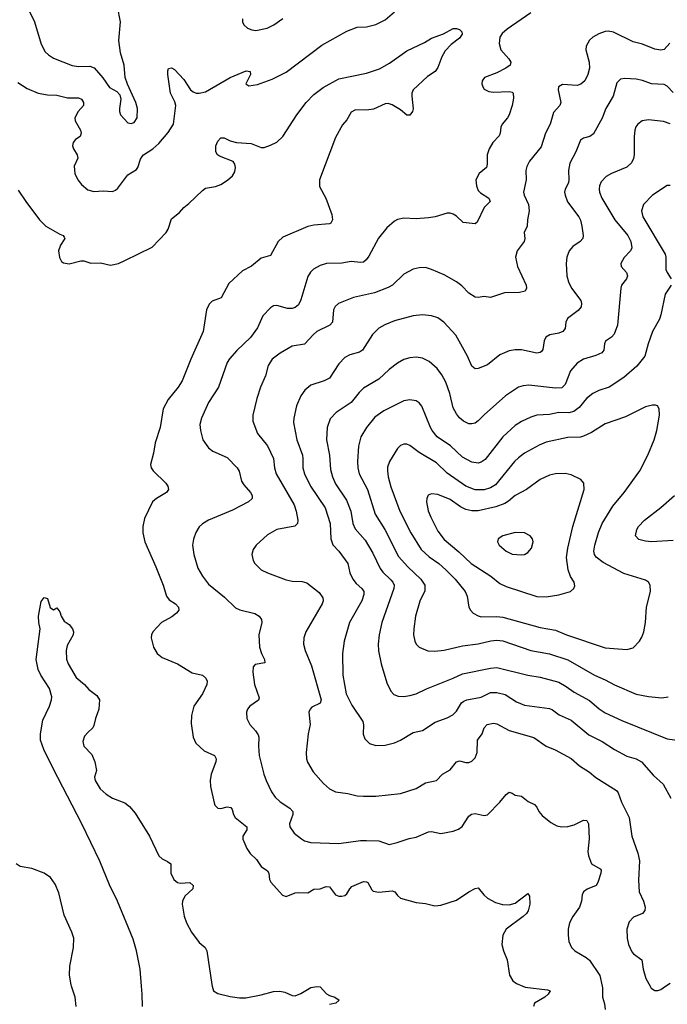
# Model space of a CAD drawing. Header units: inches. Extents: x 1305449 to 1407403, y 744709 to 841554.
# Tile 62 of 114: x 1351371 to 1355551, y 829884 to 836244. Entities that reach past the tile are written whole.
import ezdxf

# ---------------------------------------------------------------- set-up
doc = ezdxf.new("R2010")
doc.units = ezdxf.units.IN
doc.header["$MEASUREMENT"] = 0
doc.layers.add('B3852', color=7, linetype='Continuous')
doc.layers.add('B3853', color=7, linetype='Continuous')

msp = doc.modelspace()

# ---------------------------------------------------------------- linework, layer by layer
at = {"layer": 'B3852', "color": 6}
for points, elevation in [([(1351736.2, 829870), (1351728.4, 829930), (1351705.8, 830000)], 1400), ([(1352162.7, 829870), (1352161.4, 829950), (1352157.6, 830000)], 1300), ([(1352613.7, 830000), (1352622, 829970), (1352650, 829952.4), (1352730, 829933.4), (1352790, 829925.8), (1352830, 829926.3), (1352930, 829943.9), (1353010, 829965.6), (1353049.2, 829969.2), (1353082.7, 829962.7), (1353130, 829940.9), (1353150, 829939.2), (1353186.8, 829953.2), (1353250, 829991.3), (1353290, 829998.7), (1353310, 829996.4), (1353352.1, 829952.1), (1353370, 829941.2), (1353404.9, 829930), (1353434, 829910), (1353410.8, 829890), (1353370, 829882.3)], 1300), ([(1354618.3, 830000), (1354633.5, 829993.5), (1354776.9, 829976.9), (1354794.1, 829970), (1354783.1, 829950), (1354760.1, 829930), (1354694.8, 829890), (1354687.2, 829870)], 1400), ([(1355130.8, 830000), (1355132.9, 829990), (1355131.8, 829930), (1355146.3, 829886.3), (1355151.1, 829850)], 1500), ([(1355440.5, 830000), (1355447.5, 829987.5), (1355470, 829972.6), (1355490, 829973), (1355510, 829980.1), (1355540.1, 830000)], 1600)]:
    msp.add_lwpolyline(points, dxfattribs=dict(at, elevation=elevation))
at = {"layer": 'B3853', "color": 6}
for points, elevation in [([(1351415, 836335), (1351467.5, 836230), (1351510, 836085.8), (1351536.4, 836036.4), (1351556.7, 836016.7), (1351590, 835996), (1351710, 835948.5), (1351750, 835941), (1351824.1, 835944.1), (1351852.5, 835932.6), (1351907.3, 835867.3), (1351950, 835806.7), (1351999, 835779), (1352018.4, 835758.4), (1352024.8, 835730), (1352015.9, 835670), (1352015.5, 835650), (1352021.3, 835630), (1352070, 835576.6), (1352090, 835572.5), (1352110, 835580.8), (1352129, 835610), (1352130.5, 835669.5), (1352121.3, 835710), (1352067, 835827), (1352052.9, 835870), (1352045.4, 835950), (1352022.6, 836030), (1352010.8, 836110), (1352021.3, 836230), (1352001.5, 836330)], 1600), ([(1351358.9, 835838.9), (1351420, 835800), (1351490, 835768.7), (1351550, 835758.6), (1351610, 835756.8), (1351679.4, 835739.4), (1351750, 835739.8), (1351770.3, 835730), (1351782.1, 835710), (1351782.4, 835690), (1351747.6, 835650), (1351727.4, 835610), (1351728.7, 835590), (1351762.7, 835530), (1351768.6, 835510), (1351760.5, 835490), (1351731.1, 835470), (1351715.8, 835450), (1351712.1, 835430), (1351717.8, 835410), (1351741.4, 835370), (1351746.1, 835350), (1351723.3, 835296.7), (1351726.7, 835250), (1351747, 835210), (1351770, 835179.8), (1351810, 835144.2), (1351850, 835133.8), (1351910, 835139), (1351970, 835134.6), (1351990, 835143.7), (1352003.8, 835156.2), (1352070, 835241.6), (1352124.6, 835275.4), (1352134.2, 835290), (1352150, 835343), (1352160.9, 835359.1), (1352170, 835370.1), (1352230, 835410.3), (1352270, 835443.9), (1352330, 835516.2), (1352362.8, 835570), (1352378, 835690), (1352372.5, 835712.5), (1352345.4, 835770), (1352327.8, 835890), (1352327.2, 835912.8), (1352331.8, 835928.2), (1352350, 835933.6), (1352370, 835922.5), (1352430, 835858.3), (1352474.4, 835790), (1352490, 835777.4), (1352510, 835769.4), (1352530, 835768.9), (1352570, 835778.9), (1352730, 835870.5), (1352833.1, 835913.1), (1352859.3, 835910), (1352860.7, 835890), (1352830, 835828.5), (1352850, 835816.8), (1352905.5, 835825.5), (1353000.9, 835859.1), (1353090, 835904.4), (1353320.7, 836079.3), (1353483.4, 836170), (1353550, 836195.3), (1353610, 836196.8), (1353670, 836212.8), (1353730, 836242.4), (1353790, 836293.6)], 1500), ([(1354670, 836287.8), (1354517, 836183), (1354486.1, 836153.9), (1354471.1, 836130), (1354465.8, 836090), (1354476.9, 836050), (1354528.8, 835990), (1354540.7, 835970), (1354537, 835950), (1354509.6, 835930.4), (1354450, 835900.8), (1354371.8, 835870), (1354356.6, 835850), (1354354.6, 835830), (1354360.1, 835810), (1354370, 835796.1), (1354399.3, 835779.3), (1354430, 835775.2), (1354530, 835780.1), (1354550, 835775.4), (1354556, 835770), (1354557.6, 835737.6), (1354549.1, 835690), (1354529.8, 835630), (1354519.2, 835610), (1354485.8, 835570), (1354477.1, 835550), (1354472.8, 835510), (1354465.8, 835494.2), (1354425.4, 835450), (1354400.7, 835410), (1354389.5, 835370), (1354389.5, 835310), (1354383.8, 835290), (1354336.6, 835250), (1354316.1, 835210), (1354318.9, 835170), (1354330, 835141.3), (1354344.8, 835124.8), (1354398.8, 835090), (1354408.5, 835070), (1354369.7, 835030.3), (1354323.7, 834936.3), (1354310, 834925.4), (1354233.1, 834933.1), (1354190, 834975.3), (1354170, 834988.4), (1354150, 834994), (1354130, 834993.6), (1354052.7, 834970), (1354010, 834962.9), (1353930, 834958.5), (1353850, 834962.5), (1353810, 834953.2), (1353790, 834942.2), (1353740, 834900), (1353686.7, 834833.3), (1353624.6, 834715.4), (1353608.1, 834691.9), (1353590, 834677.9), (1353570, 834674.7), (1353510, 834681.1), (1353450, 834671.5), (1353351.7, 834668.3), (1353310, 834656.5), (1353267.5, 834632.5), (1353247.1, 834612.9), (1353230, 834585.6), (1353186.8, 834433.2), (1353170, 834402), (1353150, 834385.7), (1353130, 834377.8), (1353099.2, 834379.2), (1353030, 834396.9), (1353010, 834395.6), (1352990, 834383), (1352939.9, 834330), (1352906, 834254), (1352861.3, 834190), (1352772, 834108), (1352725.8, 834054.2), (1352711.2, 834030), (1352654.3, 833870), (1352590.6, 833770), (1352543.9, 833670), (1352534.6, 833630), (1352537.1, 833590), (1352554.1, 833530), (1352590, 833477.2), (1352616.8, 833456.8), (1352710, 833416.4), (1352773.9, 833350), (1352787.7, 833327.7), (1352803.6, 833263.6), (1352818.4, 833238.4), (1352860.4, 833190), (1352871.9, 833170), (1352872, 833150), (1352848.8, 833130), (1352745.3, 833074.7), (1352588.8, 833011.2), (1352551.7, 832988.3), (1352530, 832967.6), (1352508.9, 832931.1), (1352492.5, 832887.5), (1352486.6, 832850), (1352495.5, 832790), (1352521.9, 832701.9), (1352550, 832649.7), (1352590, 832598.3), (1352692.6, 832512.6), (1352764.2, 832444.2), (1352791.4, 832431.4), (1352888.4, 832408.4), (1352917.1, 832390), (1352931.6, 832370), (1352933.3, 832350), (1352914.7, 832270), (1352919.8, 832190), (1352930.9, 832150), (1352952, 832110), (1352952.8, 832090), (1352890, 832078.4), (1352877.1, 832062.9), (1352875.5, 832030), (1352887.7, 831950), (1352916.5, 831863.5), (1352912, 831848), (1352857.6, 831810), (1352842.5, 831790), (1352835.2, 831770), (1352837.8, 831730), (1352856.3, 831690), (1352892.3, 831650), (1352910, 831623.2), (1352913.9, 831610), (1352911.5, 831550), (1352917.5, 831490), (1352946.7, 831370), (1352961.4, 831330), (1352996.6, 831256.6), (1353021, 831221), (1353051.6, 831191.6), (1353114.6, 831150), (1353133.9, 831130), (1353134.2, 831110), (1353112.1, 831050), (1353114.8, 831030), (1353141.9, 830990), (1353190, 830951.6), (1353210, 830940.1), (1353250, 830929.1), (1353430, 830922), (1353570, 830941.1), (1353610, 830942.2), (1353690, 830939.4), (1353756.8, 830916.8), (1353807.7, 830927.7), (1353884.4, 830955.6), (1353930, 830962.5), (1354010, 830997.7), (1354030, 830999.3), (1354090, 830987.5), (1354170, 831002.2), (1354204.3, 831015.7), (1354227.1, 831032.9), (1354270, 831098.2), (1354287.4, 831112.6), (1354310, 831115.2), (1354370, 831103.2), (1354390, 831108.2), (1354470.8, 831189.2), (1354510, 831239.3), (1354530, 831253.2), (1354550, 831247.8), (1354570, 831235), (1354610, 831228.1), (1354653.8, 831193.8), (1354693.6, 831173.6), (1354710, 831156.3), (1354722.1, 831130), (1354743.9, 831103.9), (1354798.7, 831058.7), (1354837.5, 831037.5), (1354870, 831029), (1354910, 831031.1), (1354950, 831043.3), (1355010, 831073.2), (1355031.1, 831071.1), (1355042.9, 831050), (1355047.5, 830952.5), (1355038.9, 830870), (1355043.4, 830843.4), (1355061.8, 830790), (1355118, 830758), (1355123.3, 830750), (1355121.2, 830730), (1355103.5, 830670), (1355091.4, 830650), (1355033.2, 830626.8), (1355010.7, 830609.3), (1355001.9, 830590), (1354996.4, 830550), (1354984.4, 830510), (1354940.8, 830450), (1354920.1, 830410), (1354911.6, 830370), (1354910.8, 830330), (1354915, 830290), (1354932.8, 830250), (1354954.7, 830230), (1355026.9, 830186.9), (1355048.4, 830168.4), (1355115.6, 830070), (1355130.8, 830000)], 1500), ([(1352810.1, 836250), (1352808.6, 836230), (1352817, 836210), (1352840.6, 836190), (1352870, 836177.4), (1352894.4, 836174.4), (1352967.7, 836190), (1353012.2, 836210), (1353068.8, 836251.2)], 1600), ([(1351361.7, 835141.7), (1351410, 835069.3), (1351499.5, 834950), (1351540.9, 834910), (1351630, 834858), (1351651.8, 834850), (1351659, 834838.9), (1351662, 834830), (1351633.6, 834786.4), (1351622.3, 834750), (1351627.3, 834707.3), (1351641.9, 834681.9), (1351654.1, 834674.1), (1351690, 834667.2), (1351765.2, 834685.2), (1351786.1, 834686.1), (1351830, 834670.2), (1351892.6, 834672.6), (1351957.2, 834657.2), (1352009.7, 834670), (1352050, 834687.3), (1352225.1, 834774.9), (1352317.5, 834870), (1352329.3, 834890.7), (1352350, 834957.5), (1352402, 834998), (1352429.9, 835030), (1352463.7, 835056.3), (1352550, 835139.6), (1352570, 835154.7), (1352634.2, 835165.8), (1352670, 835178.9), (1352713.4, 835206.6), (1352744.8, 835235.2), (1352758.9, 835261.1), (1352763.7, 835290), (1352760.8, 835310), (1352750, 835328), (1352661.7, 835361.7), (1352648.6, 835370), (1352637.1, 835390), (1352637.4, 835430), (1352650, 835459.4), (1352670, 835481.4), (1352690, 835480.6), (1352730, 835461.1), (1352769.9, 835450.1), (1352864.3, 835444.3), (1352930, 835418.2), (1352950, 835418.6), (1352990, 835432.4), (1353030, 835453.5), (1353070, 835490.1), (1353160.3, 835630), (1353221.1, 835710), (1353270, 835761.4), (1353330, 835805.8), (1353430, 835862.5), (1353610, 835898.8), (1353694.3, 835925.7), (1353757.6, 835962.4), (1353870, 836042), (1353984.2, 836095.8), (1354030, 836125.2), (1354106.8, 836153.2), (1354170, 836187.2), (1354190, 836187), (1354210, 836180.4), (1354224.4, 836164.4), (1354226.5, 836150), (1354210, 836124.1), (1354156.5, 836083.5), (1354117.7, 836042.3), (1354095.8, 836004.2), (1354070, 835934), (1354052.5, 835910), (1354002.9, 835877.1), (1353910.6, 835790), (1353902.9, 835770), (1353902.4, 835750), (1353911.3, 835668.7), (1353907.3, 835650), (1353890, 835627.4), (1353870, 835626.5), (1353830, 835662.2), (1353774.5, 835694.5), (1353750, 835702), (1353730, 835700.5), (1353654.8, 835665.2), (1353610, 835660.4), (1353539.1, 835660.9), (1353510, 835647.4), (1353483.5, 835596.5), (1353454.8, 835565.2), (1353410, 835483.2), (1353306.1, 835210), (1353307.2, 835167.2), (1353347.8, 835090), (1353386.5, 834986.5), (1353390.1, 834950), (1353379.3, 834930), (1353370, 834924.9), (1353270, 834917.3), (1353230, 834908.6), (1353070, 834838.2), (1353040.1, 834810), (1352990, 834721.4), (1352930, 834703.2), (1352867.7, 834652.3), (1352810, 834620.8), (1352721.1, 834538.9), (1352671.8, 834448.2), (1352614, 834426), (1352593.4, 834406.6), (1352577.4, 834370), (1352554.8, 834230), (1352475.3, 834050), (1352420.2, 833910), (1352394.9, 833870), (1352328.9, 833791.1), (1352297, 833730), (1352278.3, 833610), (1352244.6, 833510), (1352235.5, 833444.5), (1352216.2, 833370), (1352219.5, 833350), (1352231.9, 833330), (1352314.4, 833250), (1352327.8, 833230), (1352330.7, 833210), (1352319.4, 833190), (1352253.5, 833150), (1352229.1, 833130), (1352177.3, 833022.7), (1352165.5, 832970), (1352166.3, 832930), (1352179.4, 832870), (1352250, 832710.2), (1352296.9, 832590), (1352319.2, 832519.2), (1352335.7, 832495.7), (1352376.8, 832470), (1352397.1, 832450), (1352398, 832430), (1352382.7, 832410), (1352353.4, 832386.6), (1352286.3, 832350), (1352231, 832290), (1352222.5, 832270), (1352220.5, 832250), (1352235.5, 832190), (1352257.8, 832150), (1352290, 832123.9), (1352390, 832082.1), (1352485.1, 832025.1), (1352550.5, 832010.5), (1352573.5, 831990), (1352580.9, 831970), (1352579.9, 831950), (1352551.2, 831890), (1352495.6, 831810), (1352479.4, 831750), (1352477.2, 831697.2), (1352490.1, 831610.1), (1352508.7, 831570), (1352561.6, 831521.6), (1352629.5, 831490), (1352638.5, 831470), (1352636.8, 831450), (1352607.7, 831370), (1352600.3, 831330), (1352601.8, 831290), (1352625.4, 831185.4), (1352631.6, 831170), (1352650.8, 831150.8), (1352670, 831148.4), (1352710, 831158.7), (1352734.7, 831154.7), (1352742.9, 831142.9), (1352750.8, 831110), (1352761.3, 831090), (1352837.4, 831030), (1352837.2, 831010), (1352811.5, 830970), (1352812.4, 830950), (1352836.8, 830890), (1352857.8, 830857.8), (1352899, 830819), (1352930, 830773.1), (1352970, 830746.2), (1352978.8, 830730), (1352983.8, 830690), (1352992.8, 830672.8), (1353067.6, 830587.6), (1353090, 830580.9), (1353150, 830603.4), (1353170, 830606.1), (1353230, 830602.6), (1353270, 830627.2), (1353310, 830629.8), (1353350, 830645.4), (1353370, 830641.5), (1353410, 830591.6), (1353430, 830582), (1353450, 830581.6), (1353470, 830586.9), (1353482.5, 830597.5), (1353501.7, 830630), (1353515.8, 830644.2), (1353590, 830675.9), (1353610, 830675.1), (1353617.7, 830670), (1353643.1, 830623.1), (1353653.5, 830613.5), (1353690, 830607.7), (1353776.1, 830616.1), (1353792.7, 830610), (1353810, 830586.6), (1353830, 830569.6), (1353930, 830541.9), (1353990, 830535.2), (1354050, 830519.5), (1354090, 830524.8), (1354190, 830555.8), (1354270, 830610.1), (1354310, 830632.4), (1354330, 830636.5), (1354367.3, 830590), (1354390, 830570.2), (1354441.6, 830541.6), (1354487.4, 830527.4), (1354530, 830526), (1354570, 830537.2), (1354650, 830598.8), (1354661.7, 830581.7), (1354663.1, 830530), (1354653.1, 830486.9), (1354642.3, 830470), (1354620.4, 830450), (1354511.8, 830370), (1354489.7, 830330), (1354483.6, 830270), (1354493.2, 830230), (1354516.9, 830170), (1354531.9, 830071.9), (1354554.9, 830034.9), (1354577.6, 830017.6), (1354618.3, 830000)], 1400), ([(1355566.9, 836093.1), (1355530, 836050.4), (1355510, 836047), (1355470, 836054.3), (1355390, 836085.9), (1355330, 836101.8), (1355203.7, 836163.7), (1355170, 836168.8), (1355150, 836166.6), (1355110, 836152.7), (1355070, 836130.4), (1355050, 836112.3), (1355027.5, 836072.5), (1355025.7, 836050), (1355046.6, 835970), (1355049.1, 835930.9), (1355039, 835890), (1355018.2, 835850), (1354992.5, 835827.5), (1354970, 835818.2), (1354874.2, 835825.8), (1354849.6, 835810.4), (1354847, 835790), (1354863.2, 835710), (1354857.7, 835690), (1354816.2, 835643.8), (1354794.5, 835570), (1354766, 835510), (1354737.6, 835422.4), (1354660.8, 835330), (1354644.3, 835295.7), (1354639, 835270), (1354640.6, 835210), (1354623.1, 835130), (1354626.5, 835110), (1354654.5, 835050), (1354660.2, 835010), (1354648.5, 834950), (1354646.2, 834910), (1354628.3, 834870), (1354631.2, 834830), (1354626.7, 834810), (1354581.8, 834750), (1354572.1, 834710), (1354585.2, 834650), (1354640.4, 834530), (1354643.3, 834510), (1354633, 834490), (1354597.4, 834482.6), (1354500.7, 834479.3), (1354410, 834448.5), (1354370, 834455), (1354330, 834449.4), (1354310, 834451.9), (1354270, 834476.7), (1354224.2, 834524.2), (1354191.2, 834551.2), (1354110, 834596.1), (1354030, 834630.6), (1353990, 834642.3), (1353950, 834641.6), (1353910, 834631.4), (1353850, 834601.1), (1353777.1, 834530), (1353750, 834514.1), (1353660.5, 834479.5), (1353526.3, 834450), (1353429.7, 834410.3), (1353408.1, 834392), (1353395.7, 834370), (1353390.6, 834290), (1353372.9, 834270), (1353290, 834229.1), (1353266.7, 834210), (1353210, 834148.9), (1353130, 834134.9), (1353052.3, 834090), (1353001.6, 834050), (1352975.3, 834010), (1352956.9, 833943.1), (1352926.1, 833870), (1352902.5, 833797.5), (1352875.8, 833690), (1352876.9, 833650), (1352906.8, 833570), (1352971.3, 833491.3), (1353009.8, 833410), (1353015.8, 833350), (1353027, 833310), (1353141.7, 833110), (1353156.3, 833070), (1353166, 833010), (1353163.5, 832990), (1353147.7, 832972.3), (1353030.3, 832949.7), (1352970, 832915.7), (1352897, 832850), (1352878, 832822), (1352869.5, 832790), (1352877.3, 832750), (1352888.1, 832730), (1352930.1, 832690), (1352969.8, 832669.8), (1353090, 832625.1), (1353130, 832617), (1353193.9, 832613.9), (1353225.2, 832605.2), (1353303.3, 832543.3), (1353326.7, 832510), (1353329.7, 832490), (1353323.2, 832470), (1353217.5, 832290), (1353204.3, 832250), (1353204, 832210), (1353212.8, 832170), (1353255.4, 832070), (1353316.6, 831850), (1353311.1, 831828.9), (1353257.4, 831802.6), (1353245.4, 831790), (1353237.7, 831770), (1353245.4, 831690), (1353233.1, 831630), (1353219.9, 831510), (1353222.2, 831470), (1353228.2, 831448.2), (1353265, 831385), (1353332.1, 831310), (1353370, 831276.4), (1353410, 831256.5), (1353490, 831244.6), (1353550, 831230.3), (1353590, 831227), (1353670, 831227.5), (1353830, 831245.5), (1353930, 831278.2), (1353990, 831314), (1354060.8, 831330), (1354099.2, 831370), (1354150, 831399.2), (1354190, 831450.1), (1354210, 831456.3), (1354250, 831445), (1354270, 831444.5), (1354290, 831453.9), (1354310, 831476.3), (1354323.7, 831510), (1354325.4, 831590), (1354355.4, 831630), (1354370, 831670), (1354389.2, 831690.8), (1354430, 831700), (1354450, 831695.9), (1354530, 831652.7), (1354690, 831606.5), (1354770, 831550.5), (1354827.5, 831527.5), (1354930, 831470.5), (1354984.4, 831424.4), (1355050, 831382.7), (1355090, 831348), (1355223.6, 831263.6), (1355234.4, 831250), (1355254.6, 831190), (1355305.8, 831090), (1355322.8, 830970), (1355360.1, 830860.1), (1355372.2, 830810), (1355365.7, 830685.7), (1355369.8, 830610), (1355398.2, 830550), (1355407.5, 830510), (1355405.9, 830490), (1355391.1, 830470), (1355332.8, 830447.2), (1355304, 830416), (1355289.7, 830370), (1355291.3, 830310), (1355301.7, 830270), (1355322.8, 830222.8), (1355332, 830210), (1355385.8, 830170), (1355395.4, 830110), (1355412.6, 830050), (1355440.5, 830000)], 1600), ([(1355590, 835773.3), (1355550, 835813.5), (1355530, 835825.6), (1355450, 835829.5), (1355390, 835852.1), (1355350, 835859.9), (1355276.9, 835863.1), (1355250, 835858.9), (1355225, 835835), (1355201.1, 835750), (1355153.8, 835670), (1355131.7, 835608.3), (1355074.2, 835505.8), (1355050.8, 835489.2), (1355010, 835479.6), (1354990, 835465.9), (1354960.3, 835390), (1354922.6, 835317.4), (1354913.3, 835270), (1354916, 835210), (1354912.8, 835190), (1354892.3, 835150), (1354888, 835130), (1354891, 835110), (1354907.8, 835067.8), (1354979.2, 834970), (1354990.1, 834949.9), (1355000.1, 834910), (1355008.3, 834850), (1355006.2, 834830), (1354988.3, 834811.7), (1354942, 834778), (1354917.8, 834750), (1354901.8, 834710), (1354898.5, 834670), (1354902.1, 834590), (1354912.9, 834550), (1354933.8, 834510), (1354993.2, 834430), (1354998.1, 834410), (1354995, 834390), (1354975.3, 834364.7), (1354906.6, 834313.4), (1354897.1, 834290), (1354892.8, 834250), (1354876.6, 834230), (1354850, 834218.3), (1354792.5, 834207.5), (1354767, 834193), (1354756.4, 834170), (1354746.8, 834113.2), (1354738.7, 834101.3), (1354730, 834093.8), (1354710, 834090.2), (1354610, 834111), (1354570, 834111.1), (1354530, 834104), (1354470, 834078.1), (1354390, 834014.8), (1354330, 833991.3), (1354310, 833988.4), (1354290, 834006.4), (1354261.2, 834070), (1354186.1, 834206.1), (1354109.5, 834290), (1354070, 834318.2), (1354030, 834330.8), (1353970, 834336.7), (1353910, 834330.2), (1353790, 834297.9), (1353727.1, 834272.9), (1353690, 834250.9), (1353648, 834210), (1353583.9, 834110), (1353563.7, 834096.3), (1353501.6, 834078.4), (1353470, 834061.6), (1353430, 834020.6), (1353370.7, 833929.3), (1353335.8, 833910), (1353250, 833883.5), (1353210.7, 833850), (1353186, 833814), (1353158, 833750), (1353140.3, 833670), (1353138.5, 833641.5), (1353160.8, 833530), (1353195.5, 833430), (1353199.6, 833410), (1353198.8, 833350), (1353208.5, 833310), (1353248.9, 833230), (1353342.3, 833090), (1353374.5, 832990), (1353380.1, 832890), (1353391.4, 832851.4), (1353430, 832810.1), (1353489, 832730), (1353502.4, 832670), (1353522, 832630), (1353542.9, 832602.9), (1353579.2, 832570), (1353592.6, 832550), (1353593, 832530), (1353578.4, 832490), (1353500.2, 832350), (1353465.6, 832230), (1353455.2, 832150), (1353456.4, 832010), (1353478.4, 831890), (1353515.4, 831815.4), (1353585.5, 831710), (1353590.9, 831689.1), (1353588.5, 831628.5), (1353598.1, 831598.1), (1353628.1, 831568.1), (1353670, 831555.7), (1353730, 831557.9), (1353790, 831572.7), (1353830, 831588.8), (1353910, 831638.4), (1353970, 831652.6), (1354053.3, 831706.7), (1354130, 831733.3), (1354165.8, 831754.2), (1354190, 831777.2), (1354221.9, 831830), (1354237.9, 831842.1), (1354256.3, 831850), (1354350, 831868.2), (1354410, 831898.8), (1354450, 831898), (1354504.1, 831884.1), (1354578, 831838), (1354630, 831816.4), (1354790, 831794.3), (1354810, 831785.5), (1354853.3, 831753.3), (1354930, 831720), (1355044.7, 831624.7), (1355130, 831581.7), (1355210, 831528.7), (1355290, 831485.6), (1355350, 831468.5), (1355385.2, 831450), (1355462.3, 831362.3), (1355524.8, 831304.8), (1355574.4, 831214.4)], 1700), ([(1355570, 835572.1), (1355525.6, 835585.6), (1355430, 835597.4), (1355389.6, 835590), (1355361.4, 835570), (1355348.5, 835551.5), (1355341.3, 835530), (1355337.3, 835490), (1355338.1, 835370), (1355333.3, 835346.7), (1355320.2, 835319.8), (1355288.9, 835291.1), (1355191.8, 835250), (1355155.7, 835230), (1355124.2, 835195.8), (1355113.9, 835170), (1355111.6, 835150), (1355113.1, 835130), (1355127.8, 835090), (1355211.6, 834950), (1355296, 834850), (1355315.8, 834810), (1355321.4, 834770), (1355313.3, 834750), (1355272.7, 834707.3), (1355251.5, 834670), (1355252.4, 834650), (1355286.7, 834610), (1355295.1, 834590), (1355287.2, 834570), (1355256.2, 834530), (1355251.8, 834510), (1355229.4, 834270), (1355207.5, 834212.5), (1355190, 834193.9), (1355152.5, 834167.5), (1355146.1, 834150), (1355142.3, 834110), (1355127.7, 834092.3), (1355090, 834074.7), (1355010, 834051.3), (1354970, 834024.5), (1354925.4, 833974.6), (1354891.8, 833888.2), (1354870, 833866), (1354830, 833862.9), (1354656.8, 833883.2), (1354620.4, 833879.6), (1354590, 833870), (1354506.4, 833813.6), (1354368.1, 833692), (1354330, 833653.1), (1354310, 833638.6), (1354290, 833632.8), (1354270, 833633.7), (1354236.7, 833650), (1354210, 833672.4), (1354190, 833696.8), (1354170, 833737.4), (1354147.4, 833830), (1354122.4, 833902.4), (1354096.6, 833950), (1354065.2, 833990), (1354014.9, 834034.9), (1353970, 834058.4), (1353930, 834064.4), (1353890, 834060.4), (1353850, 834047.8), (1353810, 834026.2), (1353755.5, 833984.5), (1353690, 833921.6), (1353590, 833862.9), (1353563.3, 833836.7), (1353510, 833770.2), (1353413.6, 833706.4), (1353375.3, 833664.7), (1353355.3, 833610), (1353350.9, 833530), (1353370, 833430), (1353377.3, 833337.3), (1353390, 833290), (1353410, 833246.4), (1353479.5, 833139.5), (1353507.8, 833070), (1353521.9, 832990), (1353535.7, 832955.7), (1353601.7, 832881.7), (1353650, 832797.4), (1353698.2, 832698.2), (1353715.4, 832675.4), (1353766.6, 832626.6), (1353779.8, 832610), (1353787.2, 832590), (1353786, 832570), (1353708.7, 832350), (1353691.4, 832270), (1353685.2, 832210), (1353687.1, 832167.1), (1353703.5, 832083.5), (1353740.7, 831960.7), (1353765.7, 831905.7), (1353785.7, 831885.7), (1353814.2, 831874.2), (1353850, 831872.1), (1353890, 831877.7), (1353930, 831888.8), (1353997.7, 831922.3), (1354169.7, 831989.7), (1354230, 832018.2), (1354410, 832055.6), (1354450, 832058.3), (1354650, 832008.7), (1354730, 831996.9), (1354850, 831964.3), (1354897.5, 831937.5), (1354950, 831899.9), (1355050, 831845.4), (1355111.7, 831791.7), (1355150, 831766.2), (1355256.8, 831716.8), (1355550, 831598.4), (1355630, 831586.9)], 1800), ([(1355570, 835171.8), (1355550, 835171.9), (1355455.1, 835110), (1355398.1, 835050), (1355385, 835010), (1355393.1, 834970), (1355537.4, 834730), (1355542.4, 834710), (1355541.7, 834630), (1355549.6, 834610), (1355576.2, 834570)], 1900), ([(1355575.7, 834530), (1355538, 834470), (1355510, 834336.9), (1355500, 834310), (1355455, 834230), (1355426.8, 834150), (1355405.3, 834070), (1355354.7, 834005.3), (1355270, 833932.3), (1355176.3, 833870), (1355110, 833849.3), (1355070, 833828.4), (1355030, 833797.4), (1354981.3, 833738.7), (1354948.1, 833711.9), (1354916, 833704), (1354850, 833706.4), (1354790, 833694.5), (1354710, 833688.4), (1354670, 833677), (1354610, 833649.3), (1354570, 833621.5), (1354490, 833549.9), (1354376.2, 833403.8), (1354350, 833385.2), (1354330, 833379), (1354290, 833384.6), (1354230, 833417), (1354152.1, 833492.1), (1354065.8, 833550), (1354032.6, 833590), (1354021.7, 833610), (1353966.8, 833746.8), (1353950, 833769.2), (1353930, 833781.7), (1353890, 833788), (1353850, 833781.6), (1353722.3, 833717.7), (1353664, 833676), (1353608.8, 833610), (1353572.3, 833550), (1353558.1, 833490), (1353550.6, 833390), (1353553.6, 833350), (1353563.1, 833310), (1353615.2, 833210), (1353665.7, 833050), (1353727.9, 832950), (1353816.1, 832776.1), (1353875.7, 832710), (1353961.2, 832630), (1353986.7, 832590), (1353986.1, 832553.9), (1353953, 832487), (1353926.9, 832390), (1353914.2, 832310), (1353912.8, 832270), (1353920.6, 832230), (1353930, 832210.1), (1353949.8, 832189.8), (1354006.2, 832166.2), (1354050, 832165), (1354110, 832171.3), (1354230, 832199.3), (1354330, 832211.8), (1354412.3, 832232.3), (1354450, 832235.9), (1354490, 832232), (1354669.6, 832169.6), (1354790, 832148.2), (1354908.7, 832108.7), (1355081.8, 832010), (1355150, 831979.8), (1355210, 831946.4), (1355350, 831886.2), (1355429.1, 831870.9), (1355516.1, 831863.9), (1355557.7, 831870)], 1900), ([(1355590, 832878.9), (1355450, 832871.3), (1355410, 832874.9), (1355367.1, 832887.1), (1355346.2, 832910), (1355354.1, 832950), (1355366, 832970), (1355403.3, 833010), (1355510, 833093.5), (1355596.6, 833170)], 1900), ([(1352157.6, 830000), (1352149.3, 830110), (1352125.1, 830230), (1352103.5, 830303.5), (1352003.1, 830550), (1351950, 830654.3), (1351887.4, 830807.4), (1351771.5, 831050), (1351586.7, 831406.7), (1351527.8, 831530), (1351505.9, 831590), (1351504.4, 831630), (1351520.8, 831719.2), (1351564.2, 831810), (1351576.8, 831850), (1351577.7, 831870), (1351562.7, 831922.7), (1351507.6, 832010), (1351490, 832046.6), (1351477.7, 832110), (1351502.7, 832310), (1351494.5, 832350), (1351492.7, 832390), (1351510, 832484.7), (1351530, 832510.5), (1351550, 832504.7), (1351567.3, 832447.3), (1351590, 832431.3), (1351610, 832444.7), (1351630, 832418), (1351639.1, 832390), (1351658, 832358), (1351690, 832336.4), (1351713, 832310), (1351718, 832290), (1351715.4, 832270), (1351678.6, 832201.4), (1351671.9, 832170), (1351672.6, 832112.6), (1351683.2, 832083.2), (1351735, 831995), (1351790.1, 831950), (1351818, 831918), (1351870, 831877.6), (1351886.4, 831850), (1351881.4, 831790), (1351859.8, 831730), (1351850, 831683.7), (1351843.6, 831670), (1351810, 831640.4), (1351790, 831615.4), (1351778.9, 831581.1), (1351785.3, 831550), (1351836.4, 831496.4), (1351856.8, 831450), (1351866, 831394), (1351853.4, 831350), (1351858, 831330), (1351890, 831275.6), (1351930, 831241.3), (1351970, 831215.5), (1352050, 831186), (1352080.4, 831160.4), (1352117.5, 831117.5), (1352209.7, 830969.7), (1352270, 830842.4), (1352290, 830823.3), (1352325.7, 830805.7), (1352345.6, 830790), (1352345.9, 830730), (1352366.8, 830690), (1352390, 830671.3), (1352410, 830665.5), (1352470.1, 830670.1), (1352490, 830650.2), (1352488.1, 830630), (1352437.9, 830582.1), (1352421.2, 830550), (1352419.9, 830530), (1352433.4, 830453.4), (1352447.4, 830410), (1352479, 830350), (1352530, 830282.5), (1352567.6, 830250), (1352578.1, 830230), (1352610.7, 830010.7), (1352613.7, 830000)], 1300), ([(1351705.8, 830000), (1351702.6, 830010), (1351691.7, 830071.7), (1351694.7, 830130), (1351719.2, 830250), (1351720.9, 830310), (1351708.6, 830350), (1351658.4, 830458.4), (1351623.2, 830603.2), (1351599.2, 830659.2), (1351570, 830702.7), (1351530, 830729.9), (1351450, 830760.4), (1351374.4, 830774.4), (1351348.7, 830790)], 1400), ([(1355540.1, 830000), (1355570, 830019.8)], 1600)]:
    msp.add_lwpolyline(points, dxfattribs=dict(at, elevation=elevation))
for points, elevation in [([(1355454.5, 833754.5), (1355410, 833742.3), (1355281.8, 833678.2), (1355150, 833633.2), (1355062.2, 833577.8), (1355010, 833552.9), (1354990, 833548), (1354910, 833545.1), (1354770, 833513.8), (1354723.7, 833496.3), (1354630, 833443.5), (1354590, 833413.8), (1354565.6, 833390), (1354441.7, 833238.3), (1354410, 833219.6), (1354370, 833207.5), (1354310, 833206.7), (1354250, 833230.6), (1354130, 833314.6), (1354060.7, 833380.7), (1353948.7, 833448.7), (1353890, 833494.3), (1353870, 833502.1), (1353850, 833502), (1353830, 833492.8), (1353810, 833474), (1353757, 833390), (1353746, 833354), (1353744.2, 833330), (1353749.3, 833290), (1353766.4, 833226.4), (1353824, 833070), (1353895.4, 832930), (1353961.4, 832821.4), (1354013.4, 832773.4), (1354076.4, 832730), (1354121.5, 832690), (1354181.1, 832630), (1354245.5, 832550), (1354259.9, 832519.9), (1354269.8, 832449.8), (1354280.3, 832430), (1354298.9, 832410), (1354330, 832392.1), (1354350, 832387.1), (1354450, 832388.7), (1354490, 832384.5), (1354730, 832316.9), (1354830, 832300.1), (1354901.4, 832270), (1355150, 832186.5), (1355290, 832176.1), (1355330, 832186.8), (1355371.2, 832230), (1355385.7, 832254.3), (1355398.7, 832290), (1355410.9, 832350.9), (1355416.7, 832450), (1355442.6, 832550), (1355440.8, 832590), (1355430.2, 832610.2), (1355410, 832623.1), (1355270, 832666.2), (1355137.2, 832737.2), (1355092.5, 832772.5), (1355080.6, 832790), (1355076.6, 832810), (1355083.6, 832850), (1355107.8, 832932.2), (1355131.5, 832988.5), (1355198.8, 833101.2), (1355272.5, 833190), (1355373.7, 833330), (1355426.3, 833430), (1355467.1, 833530), (1355483.8, 833590), (1355499.7, 833690), (1355497.8, 833730), (1355488.5, 833748.5), (1355474.3, 833754.3)], 2000), ([(1354892.5, 833312.5), (1354830.3, 833310.3), (1354790, 833301), (1354730, 833273.8), (1354641.9, 833210), (1354570, 833169.5), (1354527.1, 833132.9), (1354502.1, 833117.9), (1354443.5, 833096.5), (1354330, 833071.1), (1354290, 833071.3), (1354250, 833080), (1354216.9, 833097), (1354150, 833143.4), (1354070, 833177.7), (1354030, 833181.9), (1354008.1, 833171.8), (1353998.3, 833150), (1353997.1, 833130), (1354008, 833072), (1354024.1, 833030), (1354070, 832939.4), (1354110, 832886.8), (1354205.4, 832805.4), (1354285.2, 832730), (1354411.4, 832650), (1354470, 832601.4), (1354510, 832581.4), (1354710, 832517.6), (1354770, 832515.7), (1354850, 832528.6), (1354926.6, 832550), (1354948.7, 832570), (1354953.5, 832586.5), (1354949.5, 832610), (1354927.3, 832647.3), (1354910.2, 832690), (1354900.5, 832770), (1354909.5, 832830.5), (1354941.3, 832970), (1355014.6, 833210), (1355012.8, 833250), (1354993.9, 833273.9), (1354930, 833303.4)], 2100), ([(1354570, 832930.9), (1354490.2, 832910), (1354459.3, 832890), (1354455.5, 832870), (1354466.7, 832850), (1354510, 832811.5), (1354550, 832792), (1354610, 832786.4), (1354630, 832790.1), (1354650, 832801.2), (1354674.7, 832830), (1354684.7, 832870), (1354680.7, 832890), (1354665.8, 832910), (1354628.4, 832928.4)], 2200)]:
    msp.add_lwpolyline(points, close=True, dxfattribs=dict(at, elevation=elevation))

doc.saveas('drawing.dxf')
